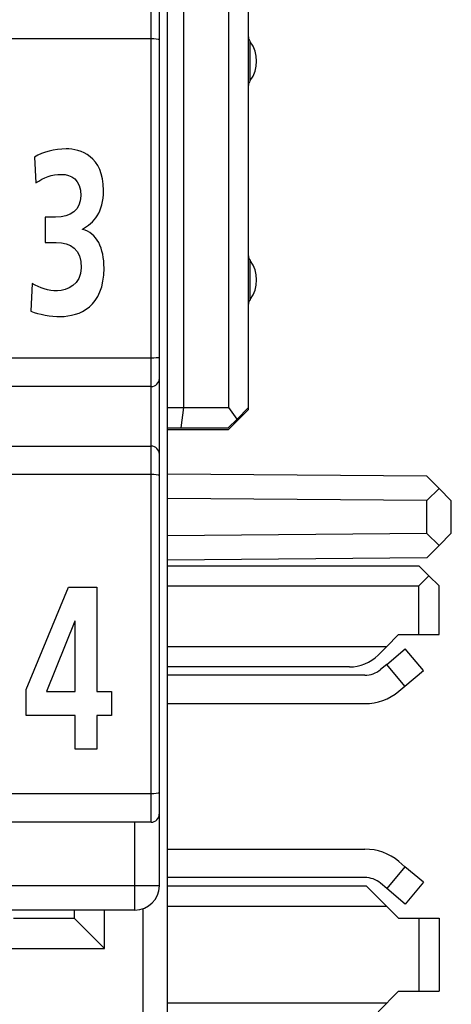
# Model space of a CAD drawing. Extents: x 0 to 183, y 0 to 176.
# Tile 23 of 32: x 10.18 to 15.5, y 103.94 to 116.09. Entities that reach past the tile are written whole.
import ezdxf

# ---------------------------------------------------------------- set-up
doc = ezdxf.new("R2010")
doc.units = 0
doc.header["$LTSCALE"] = 11.495753
doc.header["$MEASUREMENT"] = 0
doc.layers.get('0').update_dxf_attribs({"linetype": 'CONTINUOUS'})

msp = doc.modelspace()

# ---------------------------------------------------------------- linework, layer by layer
at = {"color": 7, "linetype": 'CONTINUOUS'}
for p, q in [((12.0002, 20.6504), (12.0002, 140.2836)), ((11.9003, 105.4006), (11.9003, 127.6005)), ((11.8, 106.1854), (11.8, 126.9504)), ((13.0003, 111.2756), (13.0003, 125.2754)), ((12.2, 125.2506), (12.2, 111.3007)), ((12.7588, 111.3007), (12.7588, 125.2506)), ((11.8, 115.8507), (8.85, 115.8507)), ((13.0203, 115.3356), (13.0203, 115.8155)), ((13.0203, 112.6357), (13.0203, 113.1156)), ((11.8, 111.9105), (9.725, 111.9105)), ((11.8, 111.5605), (8.7852, 111.5605)), ((12.0002, 111.3007), (12.7588, 111.3007)), ((12.2, 111.3007), (12.1673, 111.0506)), ((12.8587, 111.1591), (12.7588, 111.3007)), ((13.0003, 111.3007), (12.8587, 111.1591)), ((12.7502, 111.0254), (13.0003, 111.2756)), ((12.0002, 111.0506), (12.7502, 111.0506)), ((12.7502, 111.0506), (12.8587, 111.1591)), ((12.8752, 111.1505), (12.8625, 111.1629)), ((12.7502, 111.0254), (12.0002, 111.0254)), ((6.7502, 110.8256), (11.8, 110.8256)), ((11.8, 110.4756), (8.85, 110.4756)), ((15.1976, 110.4532), (12.0002, 110.4811)), ((15.1976, 110.4532), (15.3488, 110.302)), ((15.1976, 110.1532), (15.3488, 110.302)), ((15.3488, 110.302), (15.5, 110.1504)), ((15.1976, 110.1532), (12.0002, 110.1811)), ((15.1976, 109.748), (15.1976, 110.1532)), ((15.5, 109.7504), (15.5, 110.1504)), ((15.1976, 109.748), (12.0002, 109.7201)), ((15.1976, 109.748), (15.3488, 109.5992)), ((15.3488, 109.5992), (15.5, 109.7504)), ((15.1976, 109.448), (15.3488, 109.5992)), ((15.1976, 109.448), (12.0002, 109.4201)), ((12.0002, 109.3504), (15.1001, 109.3504)), ((15.2251, 109.2257), (15.1001, 109.3504)), ((15.1001, 109.1007), (15.2251, 109.2257)), ((15.3502, 109.1007), (15.2251, 109.2257)), ((10.2571, 107.8239), (10.7811, 109.084)), ((10.7811, 109.084), (11.1305, 109.084)), ((11.1305, 109.084), (11.1305, 107.7983)), ((12.0002, 109.1007), (15.1001, 109.1007)), ((15.1001, 108.5005), (15.1001, 109.1007)), ((15.3502, 108.5005), (15.3502, 109.1007)), ((10.8575, 108.6659), (10.51, 107.7983)), ((10.8614, 108.6659), (10.8575, 108.6659)), ((10.8614, 107.7983), (10.8614, 108.6659)), ((14.7001, 108.3507), (14.85, 108.5005)), ((14.85, 108.5005), (15.3502, 108.5005)), ((14.7001, 108.3507), (12.0002, 108.3507)), ((14.5964, 108.247), (14.7001, 108.3507)), ((14.7035, 108.1329), (14.9333, 108.3259)), ((15.1583, 108.0575), (14.9333, 108.3259)), ((14.7035, 108.1329), (14.6271, 108.0685)), ((14.9285, 107.8649), (14.7035, 108.1329)), ((14.243, 108.1006), (12.0002, 108.1006)), ((14.9285, 107.8649), (15.1583, 108.0575)), ((14.4341, 107.9986), (12.0002, 107.9986)), ((10.2571, 107.5004), (10.2571, 107.8239)), ((10.51, 107.7983), (10.8614, 107.7983)), ((11.1305, 107.7983), (11.3091, 107.7983)), ((11.3091, 107.7983), (11.3091, 107.5004)), ((14.852, 107.8005), (14.9285, 107.8649)), ((12.0002, 107.6486), (14.4341, 107.6486)), ((10.8614, 107.5004), (10.2571, 107.5004)), ((10.8614, 107.0851), (10.8614, 107.5004)), ((11.1305, 107.5004), (11.1305, 107.0851)), ((11.3091, 107.5004), (11.1305, 107.5004)), ((11.1305, 107.0851), (10.8614, 107.0851)), ((11.8, 106.5355), (9.725, 106.5355)), ((11.8, 106.1854), (8.7852, 106.1854)), ((11.6002, 105.1006), (11.6002, 106.1854)), ((12.0002, 105.8527), (14.4341, 105.8527)), ((14.852, 105.7007), (14.9285, 105.6363)), ((14.9285, 105.6363), (14.7035, 105.3683)), ((15.1583, 105.4434), (14.9285, 105.6363)), ((14.4341, 105.5026), (12.0002, 105.5026)), ((11.9003, 105.4006), (3.6, 105.4006)), ((12.0002, 105.4006), (14.45, 105.4006)), ((14.45, 105.4006), (14.85, 105.0007)), ((14.7035, 105.3683), (14.6271, 105.4324)), ((14.9333, 105.1753), (14.7035, 105.3683)), ((15.1583, 105.4434), (14.9333, 105.1753)), ((11.6002, 105.1006), (3.6, 105.1006)), ((10.8502, 105.1006), (10.8502, 105.0007)), ((11.2251, 104.6255), (11.2251, 105.1006)), ((11.7001, 103.0835), (11.7001, 105.1178)), ((12.0002, 105.1505), (14.7001, 105.1505)), ((10.1002, 105.0007), (10.8502, 105.0007)), ((10.8502, 105.0007), (11.2251, 104.6255)), ((14.85, 105.0007), (15.3502, 105.0007)), ((15.1001, 105.0007), (15.1001, 104.1005)), ((15.3502, 105.0007), (15.3502, 104.1005)), ((1.2753, 104.6255), (11.2251, 104.6255)), ((14.5964, 103.8469), (14.85, 104.1005)), ((14.85, 104.1005), (15.3502, 104.1005)), ((14.7001, 103.9506), (12.0002, 103.9506))]:
    msp.add_line(p, q, dxfattribs=at)
for centre, radius, start, end in [((12.6996, 115.5756), 0.4005, 323.18823, 36.81177), ((12.6996, 112.8757), 0.4005, 323.18822, 36.81178), ((14.243, 108.6003), 0.4998, 269.99988, 315.01065), ((14.4341, 108.2997), 0.3011, 269.99735, 309.84432), ((14.4343, 108.2988), 0.6502, 269.98099, 309.97125), ((11.8001, 106.2856), 0.1001, 269.92479, 0.07381), ((14.4343, 105.2024), 0.6502, 50.02449, 90.01473), ((14.4343, 105.2031), 0.2995, 49.93993, 90.0333), ((11.6002, 105.4007), 0.3001, 270.00148, 359.9975)]:
    msp.add_arc(centre, radius, start, end, dxfattribs=at)
for points, knots in [([(11.9003, 115.8376), (11.8999, 115.8382), (11.8985, 115.8396), (11.8985, 115.8396), (11.8985, 115.8396), (11.8958, 115.8413), (11.8958, 115.8413), (11.8958, 115.8413), (11.8865, 115.8441), (11.8865, 115.8441), (11.8865, 115.8441), (11.8627, 115.8476), (11.8627, 115.8476), (11.8627, 115.8476), (11.8327, 115.85), (11.8327, 115.85), (11.8327, 115.85), (11.8, 115.8507), (11.8, 115.8507)], [0, 0, 0, 0, 1, 1, 1, 2, 2, 2, 3, 3, 3, 4, 4, 4, 5, 5, 5, 6, 6, 6, 6]), ([(10.3314, 112.8324), (10.4277, 112.778), (10.5321, 112.7408), (10.6426, 112.7408), (10.7591, 112.7408), (10.9377, 112.821), (10.9377, 113.0243), (10.9377, 113.2591), (10.8071, 113.3364), (10.6285, 113.3364), (10.6285, 113.3364), (10.4919, 113.3364), (10.4919, 113.3364), (10.4919, 113.3364), (10.4919, 113.6515), (10.4919, 113.6515), (10.4919, 113.6515), (10.6204, 113.6515), (10.6204, 113.6515), (10.8092, 113.6515), (10.9317, 113.7402), (10.9317, 113.915), (10.9317, 114.1153), (10.8173, 114.1784), (10.6907, 114.1784), (10.5803, 114.1784), (10.4738, 114.1412), (10.3755, 114.0725), (10.3755, 114.0725), (10.3595, 114.3932), (10.3595, 114.3932), (10.4719, 114.4562), (10.6065, 114.4935), (10.751, 114.4935), (10.9236, 114.4935), (11.2128, 114.4075), (11.2128, 113.9808), (11.2128, 113.7087), (11.0943, 113.5798), (10.9519, 113.5026), (10.9519, 113.5026), (10.9519, 113.4968), (10.9519, 113.4968), (11.1305, 113.4625), (11.2188, 113.2649), (11.2188, 113.0214), (11.2188, 112.5461), (10.9157, 112.4257), (10.6828, 112.4257), (10.5603, 112.4257), (10.4198, 112.4488), (10.3154, 112.4917), (10.3154, 112.4917), (10.3314, 112.8324), (10.3314, 112.8324)], [0, 0, 0, 0, 1, 1, 1, 2, 2, 2, 3, 3, 3, 4, 4, 4, 5, 5, 5, 6, 6, 6, 7, 7, 7, 8, 8, 8, 9, 9, 9, 10, 10, 10, 11, 11, 11, 12, 12, 12, 13, 13, 13, 14, 14, 14, 15, 15, 15, 16, 16, 16, 17, 17, 17, 18, 18, 18, 18]), ([(11.9003, 111.9236), (11.8999, 111.9229), (11.8985, 111.9215), (11.8985, 111.9215), (11.8985, 111.9215), (11.8958, 111.9198), (11.8958, 111.9198), (11.8958, 111.9198), (11.8865, 111.917), (11.8865, 111.917), (11.8865, 111.917), (11.8627, 111.9136), (11.8627, 111.9136), (11.8627, 111.9136), (11.8327, 111.9112), (11.8327, 111.9112), (11.8327, 111.9112), (11.8, 111.9105), (11.8, 111.9105)], [0, 0, 0, 0, 1, 1, 1, 2, 2, 2, 3, 3, 3, 4, 4, 4, 5, 5, 5, 6, 6, 6, 6]), ([(11.9003, 110.4625), (11.8999, 110.4632), (11.8985, 110.4646), (11.8985, 110.4646), (11.8985, 110.4646), (11.8958, 110.4663), (11.8958, 110.4663), (11.8958, 110.4663), (11.8865, 110.4691), (11.8865, 110.4691), (11.8865, 110.4691), (11.8627, 110.4725), (11.8627, 110.4725), (11.8627, 110.4725), (11.8327, 110.4749), (11.8327, 110.4749), (11.8327, 110.4749), (11.8, 110.4756), (11.8, 110.4756)], [0, 0, 0, 0, 1, 1, 1, 2, 2, 2, 3, 3, 3, 4, 4, 4, 5, 5, 5, 6, 6, 6, 6]), ([(11.9003, 106.5489), (11.8999, 106.5479), (11.8985, 106.5465), (11.8985, 106.5465), (11.8985, 106.5465), (11.8958, 106.5448), (11.8958, 106.5448), (11.8958, 106.5448), (11.8865, 106.542), (11.8865, 106.542), (11.8865, 106.542), (11.8627, 106.5386), (11.8627, 106.5386), (11.8627, 106.5386), (11.8327, 106.5362), (11.8327, 106.5362), (11.8327, 106.5362), (11.8, 106.5355), (11.8, 106.5355)], [0, 0, 0, 0, 1, 1, 1, 2, 2, 2, 3, 3, 3, 4, 4, 4, 5, 5, 5, 6, 6, 6, 6])]:
    msp.add_open_spline(points, degree=3, knots=knots, dxfattribs=at)
for points in [[(13.0003, 115.8755), (13.0003, 115.8541), (13.0072, 115.8327), (13.0203, 115.8155)], [(13.0203, 115.3356), (13.0072, 115.3184), (13.0003, 115.2974), (13.0003, 115.2757)], [(13.0003, 113.1755), (13.0003, 113.1539), (13.0072, 113.1328), (13.0203, 113.1156)], [(13.0203, 112.6357), (13.0072, 112.6181), (13.0003, 112.5971), (13.0003, 112.5754)], [(11.8, 111.5605), (11.8555, 111.5605), (11.9003, 111.6053), (11.9003, 111.6607)], [(11.9003, 110.7257), (11.9003, 110.7809), (11.8555, 110.8256), (11.8, 110.8256)]]:
    msp.add_open_spline(points, degree=3, dxfattribs=at)

doc.saveas('drawing.dxf')
